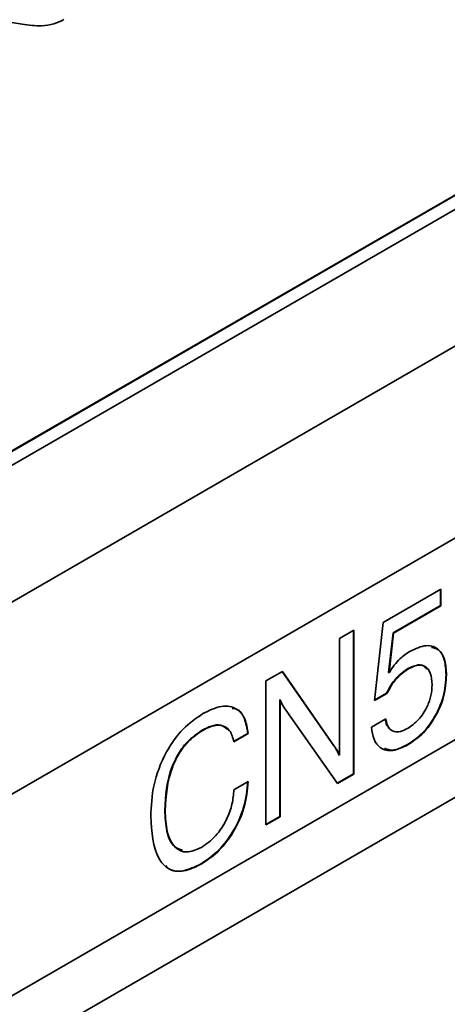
# Model space of a CAD drawing. Header units: millimetres. Extents: x 15 to 187, y 49 to 265.
# Tile 54 of 62: x 162.79 to 167.64, y 194.07 to 205.23. Entities that reach past the tile are written whole.
import ezdxf

# ---------------------------------------------------------------- set-up
doc = ezdxf.new("R2010")
doc.units = ezdxf.units.MM

msp = doc.modelspace()

# ---------------------------------------------------------------- linework, layer by layer
at = {"color": 7, "linetype": 'Continuous', "lineweight": 35}
for p, q in [((147.8764, 190.0712), (180.8748, 209.1208)), ((181.8176, 207.4878), (148.395, 188.1933)), ((149.5264, 192.5749), (175.3593, 207.4879)), ((149.5264, 192.7382), (172.9552, 206.2633)), ((149.5264, 192.7327), (172.9552, 206.2579)), ((162.8126, 205.1786), (162.6985, 205.1995)), ((176.4436, 202.0991), (155.4189, 189.9618)), ((166.9075, 198.3946), (167.563, 198.7731)), ((167.5583, 198.7703), (167.5583, 198.5873)), ((167.563, 198.7731), (167.563, 198.5846)), ((171.4536, 198.5651), (159.5604, 191.6993)), ((167.5583, 198.5873), (167.0201, 198.2766)), ((167.563, 198.5846), (167.0248, 198.2739)), ((167.5583, 198.5873), (167.563, 198.5846)), ((166.4117, 198.2131), (166.5749, 198.3073)), ((166.5702, 198.3046), (166.5702, 196.6769)), ((166.5749, 198.3073), (166.5749, 196.6742)), ((166.8106, 197.5091), (166.9075, 198.3946)), ((166.4117, 196.8895), (166.4117, 198.2131)), ((167.0201, 198.2766), (166.9705, 197.8283)), ((167.0248, 198.2739), (166.9752, 197.8256)), ((167.0201, 198.2766), (167.0248, 198.2739)), ((167.1827, 197.868), (167.1874, 197.8653)), ((165.5777, 197.7316), (165.7652, 197.8399)), ((165.7632, 197.8387), (166.3498, 196.9966)), ((165.7652, 197.8399), (166.3545, 196.9939)), ((166.9705, 197.8283), (166.9752, 197.8256)), ((167.6218, 197.8032), (167.6265, 197.8005)), ((165.5777, 196.0985), (165.5777, 197.7316)), ((165.7362, 197.5191), (165.7362, 196.1955)), ((165.7362, 197.5191), (165.7409, 197.5164)), ((166.9514, 197.5903), (166.8106, 197.5091)), ((166.9467, 197.5931), (166.8112, 197.5149)), ((166.9467, 197.5931), (166.9514, 197.5903)), ((165.7409, 197.5164), (165.7409, 196.1928)), ((166.3893, 196.5671), (165.7879, 197.4228)), ((166.7743, 197.2068), (166.9375, 197.301)), ((164.8494, 197.1701), (164.8542, 197.1674)), ((165.3735, 197.1377), (165.2104, 197.0435)), ((165.3782, 197.1349), (165.2151, 197.0407)), ((165.3735, 197.1377), (165.3782, 197.1349)), ((166.3498, 196.9966), (166.3545, 196.9939)), ((167.1849, 197.0109), (167.1896, 197.0082)), ((166.407, 196.8922), (166.4117, 196.8895)), ((166.5702, 196.6769), (166.3866, 196.571)), ((166.5749, 196.6742), (166.3893, 196.5671)), ((166.5702, 196.6769), (166.5749, 196.6742)), ((165.2151, 196.4964), (165.3782, 196.5906)), ((164.4307, 196.2666), (164.4354, 196.2639)), ((165.7362, 196.1955), (165.5777, 196.104)), ((165.7409, 196.1928), (165.5777, 196.0985)), ((165.7362, 196.1955), (165.7409, 196.1928)), ((164.8378, 195.6559), (164.8425, 195.6532))]:
    msp.add_line(p, q, dxfattribs=at)
for points, knots in [([(163.2885, 205.2325), (163.2519, 205.2144), (163.1787, 205.1784), (163.0075, 205.1523), (162.8865, 205.1686), (162.8126, 205.1786)], [0, 0, 0, 0, 0.2802912, 0.560216, 1, 1, 1, 1]), ([(167.2109, 198.0673), (167.275, 198.0973), (167.403, 198.1572), (167.5451, 198.0998), (167.6174, 197.9688), (167.6235, 197.8566), (167.6265, 197.8005)], [0, 0, 0, 0, 0.2798662, 0.5588173, 0.7791479, 1, 1, 1, 1]), ([(167.4574, 198.1108), (167.4864, 198.1043), (167.5568, 198.0886), (167.6116, 197.969), (167.6184, 197.8585), (167.6218, 197.8032)], [0, 0, 0, 0, 0.258909, 0.6290165, 1, 1, 1, 1]), ([(166.9752, 197.8256), (167.0145, 197.8827), (167.0848, 197.985), (167.1723, 198.0421), (167.2109, 198.0673)], [0, 0, 0, 0, 0.5588369, 1, 1, 1, 1]), ([(167.1827, 197.868), (167.1303, 197.8297), (167.0366, 197.7612), (166.9742, 197.6445), (166.9467, 197.5931)], [0, 0, 0, 0, 0.5586486, 1, 1, 1, 1]), ([(167.1874, 197.8653), (167.135, 197.827), (167.0413, 197.7585), (166.9789, 197.6418), (166.9514, 197.5903)], [0, 0, 0, 0, 0.5586486, 1, 1, 1, 1]), ([(167.4024, 197.8645), (167.3921, 197.8793), (167.365, 197.9181), (167.2815, 197.9162), (167.2156, 197.8841), (167.1827, 197.868)], [0, 0, 0, 0, 0.2367047, 0.6178128, 1, 1, 1, 1]), ([(167.4633, 197.6889), (167.4603, 197.7363), (167.4542, 197.8308), (167.385, 197.9088), (167.2874, 197.9151), (167.2207, 197.8819), (167.1874, 197.8653)], [0, 0, 0, 0, 0.2804245, 0.55947098, 0.77942411, 1, 1, 1, 1]), ([(167.6218, 197.8032), (167.6165, 197.7221), (167.6061, 197.5601), (167.4952, 197.3111), (167.344, 197.1169), (167.238, 197.0463), (167.1849, 197.0109)], [0, 0, 0, 0, 0.2803788, 0.5596433, 0.7795654, 1, 1, 1, 1]), ([(167.6265, 197.8005), (167.6212, 197.7193), (167.6108, 197.5574), (167.4999, 197.3084), (167.3488, 197.1142), (167.2427, 197.0435), (167.1896, 197.0082)], [0, 0, 0, 0, 0.2803788, 0.5596433, 0.7795654, 1, 1, 1, 1]), ([(167.1857, 197.1943), (167.2282, 197.2235), (167.3131, 197.2817), (167.4074, 197.4279), (167.457, 197.5702), (167.4612, 197.6493), (167.4633, 197.6889)], [0, 0, 0, 0, 0.27988404, 0.55902586, 0.77921402, 1, 1, 1, 1]), ([(164.8641, 197.3615), (164.9354, 197.3962), (165.0778, 197.4655), (165.2485, 197.4317), (165.3499, 197.31), (165.3688, 197.1933), (165.3782, 197.1349)], [0, 0, 0, 0, 0.2801497, 0.5593835, 0.7794726, 1, 1, 1, 1]), ([(165.196, 197.4212), (165.2128, 197.4194), (165.2776, 197.4123), (165.3434, 197.3085), (165.3635, 197.1947), (165.3735, 197.1377)], [0, 0, 0, 0, 0.1485508, 0.5738519, 1, 1, 1, 1]), ([(165.7879, 197.4228), (165.7779, 197.4389), (165.76, 197.4677), (165.7467, 197.5015), (165.7409, 197.5164)], [0, 0, 0, 0, 0.5599626, 1, 1, 1, 1]), ([(164.2723, 196.1971), (164.2781, 196.3134), (164.2896, 196.5454), (164.4224, 196.9072), (164.633, 197.2048), (164.787, 197.3093), (164.8641, 197.3615)], [0, 0, 0, 0, 0.2808116, 0.5602862, 0.7798963, 1, 1, 1, 1]), ([(166.9328, 197.3037), (166.9379, 197.2662), (166.9438, 197.222), (166.971, 197.2041), (166.9751, 197.2014)], [0, 0, 0, 0, 0.8509084, 1, 1, 1, 1]), ([(166.9375, 197.301), (166.945, 197.2669), (166.9601, 197.1987), (167.0255, 197.152), (167.1056, 197.1542), (167.159, 197.181), (167.1857, 197.1943)], [0, 0, 0, 0, 0.2800457, 0.5593999, 0.7794706, 1, 1, 1, 1]), ([(165.1434, 197.1819), (165.119, 197.2025), (165.0708, 197.2431), (164.9611, 197.2272), (164.8867, 197.1892), (164.8494, 197.1701)], [0, 0, 0, 0, 0.3376579, 0.6684784, 1, 1, 1, 1]), ([(165.2151, 197.0407), (165.2029, 197.0874), (165.1787, 197.1805), (165.0813, 197.2374), (164.9665, 197.2255), (164.8916, 197.1868), (164.8542, 197.1674)], [0, 0, 0, 0, 0.2799982, 0.5590156, 0.7792744, 1, 1, 1, 1]), ([(167.1896, 197.0082), (167.131, 196.9803), (167.014, 196.9245), (166.8768, 196.9592), (166.7955, 197.0614), (166.7814, 197.1583), (166.7743, 197.2068)], [0, 0, 0, 0, 0.2799788, 0.5592811, 0.7794596, 1, 1, 1, 1]), ([(164.8494, 197.1701), (164.7819, 197.1223), (164.6803, 197.0504), (164.5739, 196.8912), (164.4525, 196.6356), (164.4404, 196.4304), (164.4307, 196.2666)], [0, 0, 0, 0, 0.2496075, 0.3753753, 0.501244, 1, 1, 1, 1]), ([(164.8542, 197.1674), (164.7866, 197.1196), (164.685, 197.0477), (164.5786, 196.8885), (164.4572, 196.6329), (164.4451, 196.4277), (164.4354, 196.2639)], [0, 0, 0, 0, 0.2496075, 0.3753753, 0.501244, 1, 1, 1, 1]), ([(166.3498, 196.9966), (166.362, 196.9788), (166.3839, 196.9472), (166.3999, 196.909), (166.407, 196.8922)], [0, 0, 0, 0, 0.5601228, 1, 1, 1, 1]), ([(166.3545, 196.9939), (166.3667, 196.9761), (166.3886, 196.9444), (166.4046, 196.9063), (166.4117, 196.8895)], [0, 0, 0, 0, 0.5601228, 1, 1, 1, 1]), ([(167.1849, 197.0109), (167.125, 196.9799), (167.0272, 196.9294), (166.9527, 196.9571), (166.9239, 196.9679)], [0, 0, 0, 0, 0.6134075, 1, 1, 1, 1]), ([(165.3735, 196.5933), (165.364, 196.4956), (165.3449, 196.3006), (165.2079, 196.0071), (165.0264, 195.7808), (164.9007, 195.6976), (164.8378, 195.6559)], [0, 0, 0, 0, 0.2802903, 0.5595056, 0.7795158, 1, 1, 1, 1]), ([(165.3782, 196.5906), (165.3687, 196.4929), (165.3496, 196.2979), (165.2127, 196.0044), (165.0311, 195.7781), (164.9055, 195.6949), (164.8425, 195.6532)], [0, 0, 0, 0, 0.2802903, 0.5595056, 0.7795158, 1, 1, 1, 1]), ([(164.8468, 195.8441), (164.9024, 195.8829), (165.0136, 195.9603), (165.1357, 196.1528), (165.2016, 196.3384), (165.2106, 196.4437), (165.2151, 196.4964)], [0, 0, 0, 0, 0.2796735, 0.5589015, 0.7792019, 1, 1, 1, 1]), ([(164.8425, 195.6532), (164.7757, 195.6209), (164.6423, 195.5564), (164.4695, 195.5868), (164.3007, 195.7679), (164.284, 196.0202), (164.2723, 196.1971)], [0, 0, 0, 0, 0.187045, 0.3736855, 0.5608383, 1, 1, 1, 1]), ([(164.4307, 196.2666), (164.4351, 196.185), (164.4438, 196.0223), (164.5128, 195.8517), (164.6012, 195.8237), (164.6314, 195.8142)], [0, 0, 0, 0, 0.3980058, 0.7945073, 1, 1, 1, 1]), ([(164.4354, 196.2639), (164.4393, 196.1811), (164.4469, 196.0159), (164.5303, 195.8443), (164.6723, 195.7679), (164.7887, 195.8187), (164.8468, 195.8441)], [0, 0, 0, 0, 0.2810713, 0.5610802, 0.7806543, 1, 1, 1, 1]), ([(164.8378, 195.6559), (164.7719, 195.6249), (164.6401, 195.5628), (164.4996, 195.5721), (164.4529, 195.626), (164.4429, 195.6376)], [0, 0, 0, 0, 0.4406483, 0.8803439, 1, 1, 1, 1])]:
    msp.add_open_spline(points, degree=3, knots=knots, dxfattribs=at)

doc.saveas('drawing.dxf')
